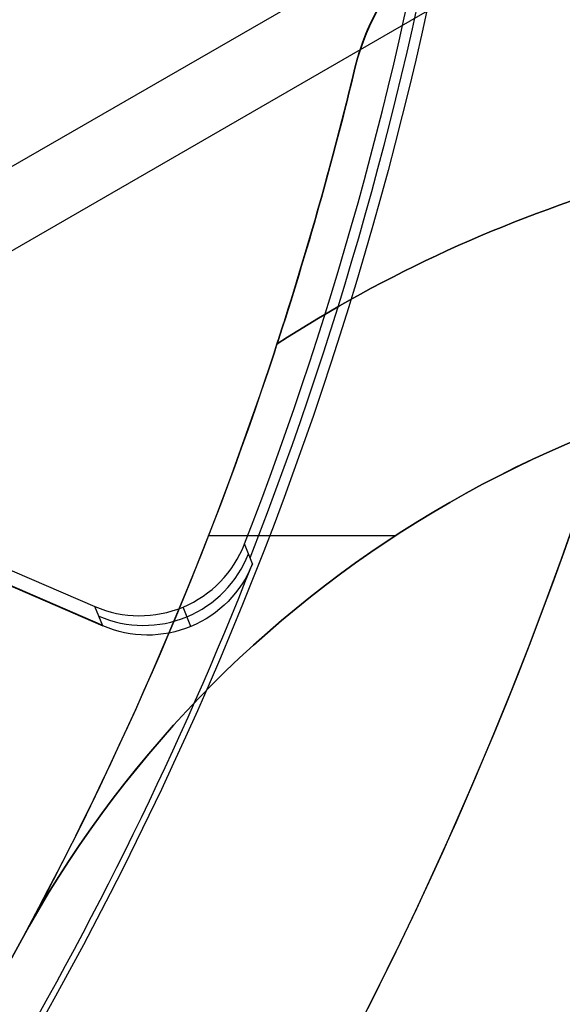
# Model space of a CAD drawing. Extents: x 19499 to 20475, y -6718 to -5871.
# Tile 22 of 60: x 20015.11 to 20019.93, y -6417.21 to -6408.47. Entities that reach past the tile are written whole.
import ezdxf

# ---------------------------------------------------------------- set-up
doc = ezdxf.new("R2010")
doc.units = 0
doc.layers.get('0').update_dxf_attribs({"linetype": 'CONTINUOUS'})
doc.layers.add('BLANCO_METALICO', color=7, linetype='CONTINUOUS')
doc.layers.add('COLOR', color=7, linetype='CONTINUOUS')

msp = doc.modelspace()

# ---------------------------------------------------------------- linework, layer by layer
for p, q in [((20030.79391685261, -6401.428438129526, 105.1250029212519), (19965.06667873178, -6439.376076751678, 105.1250029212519)), ((20027.58177975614, -6402.5343723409, 51.12500292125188), (19967.63051440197, -6437.14725153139, 51.12500292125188))]:
    msp.add_line(p, q)
at = {"extrusion": (0.112475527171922, 0.1948133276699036, 0.974370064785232)}
msp.add_lwpolyline([(-20545.72119684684, -4382.985045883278), (-20546.23174644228, -4382.676077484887), (-20546.74029225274, -4382.36241276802), (-20547.24677385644, -4382.044070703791), (-20547.75113102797, -4381.721071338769), (-20548.25330376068, -4381.393435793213), (-20548.75323228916, -4381.06118625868), (-20549.25085711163, -4380.724345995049), (-20549.74611901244, -4380.382939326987), (-20550.23895908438, -4380.036991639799), (-20550.72931875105, -4379.686529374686), (-20551.21713978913, -4379.331580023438), (-20551.70236435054, -4378.972172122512), (-20552.1849349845, -4378.608335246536), (-20552.66479465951, -4378.240100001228), (-20553.14188678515, -4377.867498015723), (-20553.6161552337, -4377.490561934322), (-20554.08754436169, -4377.109325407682), (-20554.55599903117, -4376.723823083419), (-20555.02146463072, -4376.334090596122), (-20555.48388709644, -4375.940164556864), (-20555.9432129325, -4375.542082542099), (-20556.3993892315, -4375.139883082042), (-20556.85236369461, -4374.73360564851), (-20557.30208465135, -4374.323290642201), (-20557.7485010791, -4373.908979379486), (-20558.19156262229, -4373.490714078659), (-20558.63121961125, -4373.068537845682), (-20559.06742308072, -4372.642494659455), (-20559.50012478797, -4372.212629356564), (-20559.92927723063, -4371.778987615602), (-20560.35483366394, -4371.341615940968), (-20560.77674811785, -4370.900561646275), (-20561.1949754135, -4370.455872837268), (-20561.60947117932, -4370.007598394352), (-20562.02019186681, -4369.555787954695), (-20562.42709476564, -4369.100491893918), (-20562.83013801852, -4368.641761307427), (-20563.22928063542, -4368.179647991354), (-20563.6244825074, -4367.71420442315), (-20564.0157044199, -4367.245483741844), (-20564.40290806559, -4366.773539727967), (-20564.78605605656, -4366.298426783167), (-20565.16511193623, -4365.820199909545), (-20565.54004019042, -4365.338914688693), (-20565.91080625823, -4364.854627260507), (-20566.27737654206, -4364.36739430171), (-20566.63971841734, -4363.877273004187), (-20566.99780024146, -4363.384321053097), (-20567.3515913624, -4362.888596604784), (-20567.70106212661, -4362.390158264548), (-20568.0461838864, -4361.889065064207), (-20568.38692900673, -4361.38537643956), (-20568.72327087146, -4360.879152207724), (-20569.05518388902, -4360.370452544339), (-20569.38264349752, -4359.85933796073), (-20569.70562616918, -4359.345869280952), (-20570.02410941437, -4358.830107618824), (-20570.33807178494, -4358.312114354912), (-20570.64749287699, -4357.791951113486), (-20570.9523533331, -4357.269679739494), (-20571.25263484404, -4356.745362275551), (-20571.54832014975, -4356.219060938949), (-20571.83939303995, -4355.690838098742), (-20572.12583835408, -4355.160756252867), (-20572.40764198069, -4354.628878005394), (-20572.68479085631, -4354.095266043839), (-20572.95727296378, -4353.559983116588), (-20573.22507732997, -4353.023092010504), (-20573.48819402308, -4352.48465552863), (-20573.74661414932, -4351.944736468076), (-20574.00032984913, -4351.403397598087), (-20574.24933429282, -4350.86070163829), (-20574.49362167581, -4350.316711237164), (-20574.73318721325, -4349.771488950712), (-20574.96802713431, -4349.22509722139), (-20575.19813867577, -4348.677598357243), (-20575.42352007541, -4348.129054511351), (-20575.64417056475, -4347.579527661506), (-20575.86009036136, -4347.029079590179), (-20576.07128066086, -4346.477771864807), (-20576.27774362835, -4345.925665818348), (-20576.47948238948, -4345.372822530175), (-20576.67650102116, -4344.819302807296), (-20576.86880454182, -4344.265167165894), (-20577.05639890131, -4343.710475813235), (-20577.23929097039, -4343.155288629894), (-20577.41748852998, -4342.599665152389), (-20577.59100025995, -4342.043664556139), (-20577.7598357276, -4341.487345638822), (-20577.92400537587, -4340.930766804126), (-20578.08352051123, -4340.373986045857), (-20578.23839329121, -4339.817060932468), (-20578.38863671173, -4339.260048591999), (-20578.53426459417, -4338.703005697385), (-20578.67529157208, -4338.145988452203), (-20578.81173307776, -4337.589052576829), (-20578.94360532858, -4337.032253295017), (-20579.07092531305, -4336.475645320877), (-20579.19371077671, -4335.919282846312), (-20579.31198020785, -4335.363219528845), (-20579.42575282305, -4334.807508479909), (-20579.53504855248, -4334.252202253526), (-20579.63988802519, -4333.697352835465), (-20579.7402925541, -4333.143011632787), (-20579.83628412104, -4332.589229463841), (-20579.92788536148, -4332.036056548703), (-20580.01511954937, -4331.483542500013), (-20580.09801058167, -4330.931736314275), (-20580.17658296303, -4330.380686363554), (-20580.25086179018, -4329.830440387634), (-20580.32087273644, -4329.281045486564), (-20580.38664203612, -4328.732548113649), (-20580.44819646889, -4328.184994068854), (-20580.50556334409, -4327.638428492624), (-20580.55877048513, -4327.092895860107), (-20580.60784621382, -4326.548439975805), (-20580.6528193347, -4326.00510396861), (-20580.69371911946, -4325.462930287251), (-20580.73057529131, -4324.921960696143), (-20580.76341800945, -4324.382236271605), (-20580.79227785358, -4323.843797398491), (-20580.81718580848, -4323.306683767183), (-20580.83817324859, -4322.770934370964), (-20580.85527192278, -4322.236587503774), (-20580.8685139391, -4321.703680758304), (-20580.87793174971, -4321.172251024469), (-20580.88355813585, -4320.642334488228), (-20580.88542619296, -4320.113966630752), (-20580.88362697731, -4319.595425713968), (-20580.87820832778, -4319.075392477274), (-20580.86913895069, -4318.553900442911), (-20580.85638784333, -4318.030983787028), (-20580.83992430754, -4317.506677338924), (-20580.81971796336, -4316.981016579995), (-20580.79573876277, -4316.454037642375), (-20580.76795700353, -4315.925777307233), (-20580.73634334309, -4315.396273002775), (-20580.70086881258, -4314.865562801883), (-20580.66150483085, -4314.333685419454), (-20580.61822321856, -4313.800680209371), (-20580.57099621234, -4313.266587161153), (-20580.51979647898, -4312.731446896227), (-20580.46459712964, -4312.195300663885), (-20580.40537173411, -4311.658190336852), (-20580.34209433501, -4311.120158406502), (-20580.2747394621, -4310.58124797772), (-20580.20328214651, -4310.041502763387), (-20580.12769793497, -4309.500967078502), (-20580.04796290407, -4308.959685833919), (-20579.96405367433, -4308.417704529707), (-20579.87594742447, -4307.875069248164), (-20579.78362190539, -4307.331826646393), (-20579.6870554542, -4306.788023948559), (-20579.5862270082, -4306.243708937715), (-20579.48111611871, -4305.698929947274), (-20579.3717029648, -4305.153735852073), (-20579.25796836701, -4304.608176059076), (-20579.1398938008, -4304.062300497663), (-20579.01746141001, -4303.516159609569), (-20578.89065402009, -4302.969804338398), (-20578.75945515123, -4302.4232861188), (-20578.62384903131, -4301.876656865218), (-20578.48382060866, -4301.329968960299), (-20578.33935556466, -4300.783275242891), (-20578.19044032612, -4300.23662899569), (-20578.03706207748, -4299.690083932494), (-20577.87920877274, -4299.143694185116), (-20577.71686914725, -4298.597514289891), (-20577.55003272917, -4298.051599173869), (-20577.37868985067, -4297.506004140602), (-20577.20283165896, -4296.960784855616), (-20577.02245012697, -4296.415997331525), (-20576.83753806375, -4295.871697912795), (-20576.64808912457, -4295.327943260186), (-20576.45409782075, -4294.784790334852), (-20576.25555952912, -4294.242296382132), (-20576.05247050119, -4293.700518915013), (-20575.84482787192, -4293.159515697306), (-20575.63262966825, -4292.619344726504), (-20575.41587481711, -4292.080064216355), (-20575.19456315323, -4291.54173257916), (-20574.96869542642, -4291.004408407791), (-20574.73827330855, -4290.468150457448), (-20574.50329940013, -4289.933017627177), (-20574.26377723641, -4289.399068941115), (-20574.01971129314, -4288.866363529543), (-20573.77110699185, -4288.334960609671), (-20573.51797070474, -4287.804919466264), (-20573.26030975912, -4287.276299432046), (-20572.99813244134, -4286.749159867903), (-20572.73144800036, -4286.22356014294), (-20572.46026665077, -4285.699559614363), (-20572.18459957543, -4285.177217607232), (-20571.90445892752, -4284.656593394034), (-20571.61985783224, -4284.137746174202), (-20571.33081038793, -4283.62073505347), (-20571.0373316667, -4283.105619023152), (-20570.73943771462, -4282.592456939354), (-20570.43714555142, -4282.081307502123), (-20570.13047316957, -4281.572229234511), (-20569.819439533, -4281.065280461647), (-20569.50406457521, -4280.560519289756), (-20569.18436919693, -4280.058003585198), (-20568.86037526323, -4279.55779095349), (-20568.53210560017, -4279.059938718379), (-20568.19958399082, -4278.564503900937), (-20567.86283517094, -4278.071543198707), (-20567.52188482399, -4277.581112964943), (-20567.1767595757, -4277.093269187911), (-20566.82748698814, -4276.608067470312), (-20566.47409555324, -4276.125563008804), (-20566.11661468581, -4275.645810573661), (-20565.75507471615, -4275.168864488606), (-20565.38950688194, -4274.694778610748), (-20565.0199433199, -4274.223606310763), (-20564.64641705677, -4273.755400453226), (-20564.26896199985, -4273.290213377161), (-20563.88761292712, -4272.828096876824), (-20563.50240547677, -4272.369102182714), (-20563.11337613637, -4271.913279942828), (-20562.72056223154, -4271.460680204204), (-20562.3240019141, -4271.011352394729), (-20561.92373414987, -4270.565345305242), (-20561.51979870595, -4270.122707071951), (-20561.11223613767, -4269.683485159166), (-20560.70108777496, -4269.247726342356), (-20560.28639570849, -4268.815476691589), (-20559.86820277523, -4268.386781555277), (-20559.44655254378, -4267.96168554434), (-20559.0214892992, -4267.540232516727), (-20558.5930580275, -4267.122465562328), (-20558.16130439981, -4266.708426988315), (-20557.72627475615, -4266.298158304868), (-20557.28801608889, -4265.891700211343), (-20556.8465760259, -4265.489092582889), (-20556.40200281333, -4265.090374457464), (-20555.95434529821, -4264.695584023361), (-20555.50365291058, -4264.304758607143), (-20555.04997564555, -4263.917934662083), (-20554.59336404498, -4263.535147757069), (-20554.13386917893, -4263.156432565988), (-20553.67154262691, -4262.781822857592), (-20553.20643645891, -4262.411351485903), (-20552.7386032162, -4262.045050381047), (-20552.26809589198, -4261.682950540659), (-20551.79496791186, -4261.325082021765), (-20551.31927311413, -4260.971473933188), (-20550.84106572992, -4260.622154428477), (-20550.36040036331, -4260.277150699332), (-20549.87733197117, -4259.936488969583), (-20549.39191584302, -4259.600194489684), (-20548.90420758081, -4259.268291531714), (-20548.41426307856, -4258.940803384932), (-20547.92213850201, -4258.617752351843), (-20547.42789026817, -4258.299159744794), (-20546.93157502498, -4257.9850458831)], dxfattribs=at)
at = {"extrusion": (0.112475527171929, 0.1948133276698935, 0.9743700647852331)}
msp.add_lwpolyline([(-20544.81033906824, -4257.985045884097), (-20545.33140868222, -4258.289837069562), (-20545.85052834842, -4258.599487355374), (-20546.36763479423, -4258.913978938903), (-20546.88266491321, -4259.233292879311), (-20547.39555578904, -4259.557409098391), (-20547.90624471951, -4259.886306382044), (-20548.41466924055, -4260.219962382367), (-20548.9207671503, -4260.558353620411), (-20549.42447653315, -4260.901455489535), (-20549.92573578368, -4261.249242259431), (-20550.42448363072, -4261.60168708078), (-20550.92065916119, -4261.958761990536), (-20551.41420184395, -4262.320437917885), (-20551.90505155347, -4262.686684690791), (-20552.39314859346, -4263.057471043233), (-20552.87843372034, -4263.432764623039), (-20553.3608481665, -4263.812532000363), (-20553.84033366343, -4264.196738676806), (-20554.31683246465, -4264.585349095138), (-20554.79028736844, -4264.978326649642), (-20555.26064174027, -4265.375633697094), (-20555.72783953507, -4265.777231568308), (-20556.19182531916, -4266.183080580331), (-20556.65254429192, -4266.593140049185), (-20557.10994230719, -4267.007368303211), (-20557.56396589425, -4267.425722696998), (-20558.01456227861, -4267.848159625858), (-20558.46167940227, -4268.274634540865), (-20558.90526594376, -4268.705101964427), (-20559.34527133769, -4269.139515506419), (-20559.78164579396, -4269.577827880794), (-20560.21434031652, -4270.019990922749), (-20560.64330672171, -4270.465955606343), (-20561.06849765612, -4270.915672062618), (-20561.48986661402, -4271.369089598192), (-20561.90736795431, -4271.82615671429), (-20562.32095691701, -4272.286821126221), (-20562.73058963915, -4272.751029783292), (-20563.13622317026, -4273.218728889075), (-20563.53781548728, -4273.689863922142), (-20563.93532550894, -4274.164379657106), (-20564.3287131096, -4274.642220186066), (-20564.71793913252, -4275.123328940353), (-20565.10296540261, -4275.607648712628), (-20565.48375473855, -4276.095121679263), (-20565.86027096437, -4276.58568942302), (-20566.23247892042, -4277.079292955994), (-20566.60034447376, -4277.575872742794), (-20566.96383452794, -4278.075368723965), (-20567.32291703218, -4278.577720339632), (-20567.67756098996, -4279.082866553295), (-20568.02773646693, -4279.590745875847), (-20568.37341459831, -4280.101296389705), (-20568.71456759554, -4280.61445577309), (-20569.05116875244, -4281.13016132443), (-20569.38319245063, -4281.648349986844), (-20569.71061416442, -4282.168958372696), (-20570.033410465, -4282.691922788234), (-20570.35155902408, -4283.217179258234), (-20570.66503861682, -4283.744663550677), (-20570.97382912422, -4284.27431120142), (-20571.27791153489, -4284.806057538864), (-20571.57726794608, -4285.339837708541), (-20571.8718815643, -4285.875586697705), (-20572.16173670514, -4286.413239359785), (-20572.44681879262, -4286.952730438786), (-20572.72711435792, -4287.493994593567), (-20573.00261103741, -4288.036966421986), (-20573.27329757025, -4288.581580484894), (-20573.53916379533, -4289.127771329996), (-20573.80020064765, -4289.675473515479), (-20574.0564001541, -4290.224621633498), (-20574.3077554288, -4290.775150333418), (-20574.55426066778, -4291.326994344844), (-20574.79591114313, -4291.880088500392), (-20575.03270319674, -4292.434367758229), (-20575.26463423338, -4292.989767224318), (-20575.49170271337, -4293.546222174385), (-20575.71390814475, -4294.103668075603), (-20575.93125107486, -4294.662040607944), (-20576.14373308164, -4295.22127568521), (-20576.35135676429, -4295.781309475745), (-20576.55412573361, -4296.342078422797), (-20576.75204460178, -4296.903519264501), (-20576.94511897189, -4297.465569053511), (-20577.1333554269, -4298.02816517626), (-20577.31676151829, -4298.59124537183), (-20577.49534575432, -4299.15474775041), (-20577.66911758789, -4299.718610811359), (-20577.83808740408, -4300.282773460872), (-20578.00226650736, -4300.847175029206), (-20578.16166710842, -4301.411755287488), (-20578.31630231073, -4301.976454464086), (-20578.4661860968, -4302.541213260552), (-20578.61133331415, -4303.105972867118), (-20578.75175966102, -4303.670674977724), (-20578.88748167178, -4304.235261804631), (-20579.01851670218, -4304.799676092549), (-20579.1448829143, -4305.363861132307), (-20579.26659926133, -4305.927760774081), (-20579.38368547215, -4306.491319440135), (-20579.49616203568, -4307.054482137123), (-20579.60405018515, -4307.617194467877), (-20579.70737188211, -4308.179402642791), (-20579.80614980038, -4308.741053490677), (-20579.90040730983, -4309.302094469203), (-20579.99016846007, -4309.862473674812), (-20580.07545796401, -4310.422139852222), (-20580.15630118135, -4310.981042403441), (-20580.232724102, -4311.539131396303), (-20580.30475332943, -4312.09635757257), (-20580.37241606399, -4312.652672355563), (-20580.43574008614, -4313.20802785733), (-20580.49475373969, -4313.762376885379), (-20580.54948591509, -4314.315672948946), (-20580.59996603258, -4314.867870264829), (-20580.64622402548, -4315.418923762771), (-20580.68829032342, -4315.968789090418), (-20580.72619583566, -4316.517422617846), (-20580.75997193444, -4317.064781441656), (-20580.78965043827, -4317.610823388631), (-20580.81526359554, -4318.15550701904), (-20580.83684406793, -4318.698791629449), (-20580.85442491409, -4319.240637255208), (-20580.8680395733, -4319.781004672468), (-20580.87772184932, -4320.319855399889), (-20580.88350589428, -4320.857151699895), (-20580.88542619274, -4321.392856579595), (-20580.88367452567, -4321.904499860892), (-20580.87839934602, -4322.417596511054), (-20580.86957058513, -4322.932114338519), (-20580.85715844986, -4323.448020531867), (-20580.84113343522, -4323.965281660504), (-20580.82146633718, -4324.483863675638), (-20580.79812826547, -4325.003731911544), (-20580.77109065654, -4325.524851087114), (-20580.74032528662, -4326.047185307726), (-20580.70580428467, -4326.570698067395), (-20580.66750014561, -4327.095352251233), (-20580.6253857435, -4327.621110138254), (-20580.57943434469, -4328.147933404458), (-20580.5296196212, -4328.675783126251), (-20580.47591566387, -4329.204619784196), (-20580.41829699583, -4329.734403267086), (-20580.3567385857, -4330.265092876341), (-20580.29121586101, -4330.796647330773), (-20580.22170472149, -4331.32902477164), (-20580.14818155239, -4331.862182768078), (-20580.07062323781, -4332.396078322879), (-20579.98900717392, -4332.930667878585), (-20579.90331128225, -4333.465907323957), (-20579.81351402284, -4334.00175200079), (-20579.71959440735, -4334.538156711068), (-20579.62153201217, -4335.075075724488), (-20579.51930699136, -4335.612462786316), (-20579.41290008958, -4336.150271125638), (-20579.30229265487, -4336.688453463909), (-20579.18746665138, -4337.226962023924), (-20579.0684046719, -4337.765748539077), (-20578.94508995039, -4338.30476426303), (-20578.81750637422, -4338.843959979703), (-20578.68563849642, -4339.383286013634), (-20578.54947154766, -4339.922692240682), (-20578.4089914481, -4340.462128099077), (-20578.26418481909, -4341.001542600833), (-20578.11503899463, -4341.540884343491), (-20577.96154203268, -4342.080101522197), (-20577.80368272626, -4342.619141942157), (-20577.64145061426, -4343.157953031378), (-20577.47483599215, -4343.696481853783), (-20577.30382992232, -4344.234675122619), (-20577.12842424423, -4344.772479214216), (-20576.94861158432, -4345.309840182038), (-20576.76438536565, -4345.84670377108), (-20576.5757398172, -4346.383015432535), (-20576.38266998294, -4346.918720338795), (-20576.18517173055, -4347.453763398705), (-20575.98324175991, -4347.988089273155), (-20575.77687761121, -4348.521642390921), (-20575.56607767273, -4349.05436696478), (-20575.35084118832, -4349.586207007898), (-20575.1311682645, -4350.117106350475), (-20574.90705987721, -4350.647008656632), (-20574.67851787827, -4351.175857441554), (-20574.44554500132, -4351.703596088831), (-20574.20814486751, -4352.230167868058), (-20573.96632199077, -4352.755515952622), (-20573.72008178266, -4353.279583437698), (-20573.46943055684, -4353.802313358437), (-20573.21437553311, -4354.323648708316), (-20572.95492484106, -4354.843532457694), (-20572.69108752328, -4355.361907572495), (-20572.42287353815, -4355.878717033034), (-20572.1502937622, -4356.393903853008), (-20571.873359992, -4356.907411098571), (-20571.59208494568, -4357.419181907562), (-20571.30648226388, -4357.929159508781), (-20571.01656651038, -4358.437287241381), (-20570.72235317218, -4358.943508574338), (-20570.42385865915, -4359.44776712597), (-20570.12110030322, -4359.95000668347), (-20569.81409635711, -4360.450171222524), (-20569.50286599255, -4360.948204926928), (-20569.18742929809, -4361.444052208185), (-20568.86780727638, -4361.937657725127), (-20568.54402184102, -4362.428966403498), (-20568.21609581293, -4362.917923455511), (-20567.88405291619, -4363.40447439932), (-20567.54791777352, -4363.888565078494), (-20567.20771590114, -4364.37014168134), (-20566.86347370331, -4364.849150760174), (-20566.51521846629, -4365.325539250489), (-20566.16297835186, -4365.799254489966), (-20565.80678239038, -4366.270244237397), (-20565.44666047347, -4366.738456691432), (-20565.08264334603, -4367.203840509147), (-20564.71476259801, -4367.66634482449), (-20564.34305065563, -4368.12591926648), (-20563.96754077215, -4368.582513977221), (-20563.58826701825, -4369.036079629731), (-20563.20526427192, -4369.486567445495), (-20562.81856820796, -4369.933929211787), (-20562.42821528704, -4370.378117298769), (-20562.03424274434, -4370.819084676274), (-20561.6366885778, -4371.256784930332), (-20561.23559153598, -4371.691172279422), (-20560.83099110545, -4372.122201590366), (-20560.42292749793, -4372.549828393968), (-20560.0114416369, -4372.974008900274), (-20559.59657514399, -4373.394700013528), (-20559.17837032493, -4373.811859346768), (-20558.75687015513, -4374.225445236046), (-20558.33211826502, -4374.635416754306), (-20557.90415892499, -4375.041733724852), (-20557.47303703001, -4375.444356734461), (-20557.03879808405, -4375.84324714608), (-20556.60148818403, -4376.238367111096), (-20556.16115400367, -4376.629679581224), (-20555.71784277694, -4377.017148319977), (-20555.27160228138, -4377.400737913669), (-20554.82248082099, -4377.780413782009), (-20554.37052720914, -4378.156142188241), (-20553.91579075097, -4378.527890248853), (-20553.45832122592, -4378.895625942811), (-20552.99816886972, -4379.259318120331), (-20552.53538435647, -4379.618936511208), (-20552.0700187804, -4379.974451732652), (-20551.60212363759, -4380.32583529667), (-20551.13175080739, -4380.673059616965), (-20550.65895253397, -4381.016098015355), (-20550.18378140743, -4381.354924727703), (-20549.70629034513, -4381.68951490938), (-20549.22653257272, -4382.019844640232), (-20548.74456160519, -4382.345890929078), (-20548.26043122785, -4382.66763171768), (-20547.77419547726, -4382.985045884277)], dxfattribs=at)
at = {"extrusion": (0.1124755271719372, 0.1948133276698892, 0.9743700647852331)}
msp.add_lwpolyline([(-20551.17138497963, -4257.985045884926), (-20551.64679980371, -4258.320163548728), (-20552.11996327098, -4258.659354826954), (-20552.59082622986, -4259.002596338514), (-20553.0593398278, -4259.349863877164), (-20553.52545552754, -4259.701132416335), (-20553.98912512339, -4260.05637611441), (-20554.45030075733, -4260.415568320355), (-20554.90893493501, -4260.778681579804), (-20555.36498054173, -4261.145687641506), (-20555.81839085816, -4261.516557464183), (-20556.26911957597, -4261.891261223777), (-20556.71712081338, -4262.26976832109), (-20557.16234913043, -4262.652047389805), (-20557.60475954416, -4263.038066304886), (-20558.04430754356, -4263.427792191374), (-20558.48094910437, -4263.821191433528), (-20558.91464070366, -4264.218229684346), (-20559.34533933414, -4264.618871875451), (-20559.77300251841, -4265.023082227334), (-20560.19758832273, -4265.43082425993), (-20560.61905537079, -4265.842060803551), (-20561.03736285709, -4266.256754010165), (-20561.45247056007, -4266.674865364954), (-20561.86433885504, -4267.096355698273), (-20562.27292872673, -4267.521185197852), (-20562.67820178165, -4267.949313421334), (-20563.08012026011, -4268.38069930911), (-20563.4786470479, -4268.81530119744), (-20563.87374568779, -4269.253076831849), (-20564.26538039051, -4269.693983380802), (-20564.65351604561, -4270.137977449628), (-20565.03811823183, -4270.585015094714), (-20565.41915322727, -4271.035051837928), (-20565.79658801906, -4271.488042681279), (-20566.17039031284, -4271.943942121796), (-20566.54052854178, -4272.402704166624), (-20566.90697187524, -4272.864282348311), (-20567.26969022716, -4273.328629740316), (-20567.62865426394, -4273.795698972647), (-20567.98383541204, -4274.265442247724), (-20568.33520586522, -4274.737811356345), (-20568.68273859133, -4275.212757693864), (-20569.02640733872, -4275.690232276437), (-20569.36618664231, -4276.170185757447), (-20569.70205182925, -4276.652568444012), (-20570.03397902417, -4277.137330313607), (-20570.36194515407, -4277.624421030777), (-20570.68592795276, -4278.113789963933), (-20571.00590596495, -4278.605386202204), (-20571.32185854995, -4279.099158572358), (-20571.63376588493, -4279.595055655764), (-20571.94160896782, -4280.093025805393), (-20572.24536961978, -4280.593017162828), (-20572.5450304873, -4281.094977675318), (-20572.8405750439, -4281.598855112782), (-20573.13198759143, -4282.104597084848), (-20573.41925326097, -4282.612151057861), (-20573.70235801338, -4283.121464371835), (-20573.98128863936, -4283.632484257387), (-20574.25603275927, -4284.145157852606), (-20574.52657882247, -4284.65943221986), (-20574.79291610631, -4285.175254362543), (-20575.05503471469, -4285.692571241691), (-20575.31292557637, -4286.211329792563), (-20575.56658044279, -4286.731476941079), (-20575.81599188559, -4287.252959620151), (-20576.06115329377, -4287.775724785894), (-20576.30205887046, -4288.299719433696), (-20576.5387036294, -4288.824890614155), (-20576.771083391, -4289.351185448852), (-20576.99919477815, -4289.878551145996), (-20577.22303521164, -4290.406935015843), (-20577.44260290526, -4290.936284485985), (-20577.6578968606, -4291.466547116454), (-20577.86891686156, -4291.997670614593), (-20578.07566346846, -4292.529602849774), (-20578.27813801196, -4293.062291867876), (-20578.47634258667, -4293.595685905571), (-20578.6702800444, -4294.129733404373), (-20578.85995398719, -4294.664383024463), (-20579.0453687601, -4295.19958365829), (-20579.22652944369, -4295.735284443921), (-20579.40344184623, -4296.271434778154), (-20579.57611249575, -4296.807984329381), (-20579.74454863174, -4297.344883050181), (-20579.9087581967, -4297.882081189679), (-20580.06874982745, -4298.419529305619), (-20580.22453284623, -4298.957178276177), (-20580.37611725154, -4299.49497931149), (-20580.52351370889, -4300.032883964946), (-20580.66673354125, -4300.570844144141), (-20580.80578871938, -4301.108812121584), (-20580.94069185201, -4301.646740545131), (-20581.07145617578, -4302.184582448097), (-20581.19809554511, -4302.722291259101), (-20581.32062442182, -4303.259820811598), (-20581.43905786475, -4303.797125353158), (-20581.55341151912, -4304.334159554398), (-20581.66370160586, -4304.870878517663), (-20581.76994491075, -4305.40723778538), (-20581.87215877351, -4305.943193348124), (-20581.97036107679, -4306.47870165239), (-20582.06457023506, -4307.013719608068), (-20582.15480518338, -4307.548204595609), (-20582.24108536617, -4308.082114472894), (-20582.32343072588, -4308.615407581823), (-20582.40186169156, -4309.148042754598), (-20582.4763991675, -4309.679979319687), (-20582.54706452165, -4310.211177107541), (-20582.61387957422, -4310.741596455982), (-20582.67686658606, -4311.271198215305), (-20582.7360482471, -4311.799943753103), (-20582.79144766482, -4312.327794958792), (-20582.84308835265, -4312.854714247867), (-20582.89099421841, -4313.380664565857), (-20582.93518955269, -4313.905609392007), (-20582.97569901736, -4314.429512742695), (-20583.01254763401, -4314.952339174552), (-20583.04576077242, -4315.474053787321), (-20583.07536413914, -4315.994622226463), (-20583.10138376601, -4316.514010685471), (-20583.12384599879, -4317.03218590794), (-20583.14277748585, -4317.549115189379), (-20583.15820516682, -4318.064766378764), (-20583.17015626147, -4318.579107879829), (-20583.17865825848, -4319.092108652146), (-20583.18373890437, -4319.603738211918), (-20583.18542619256, -4320.113966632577), (-20583.18367871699, -4320.633215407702), (-20583.17841649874, -4321.153914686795), (-20583.1696100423, -4321.67603291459), (-20583.15723011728, -4322.199537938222), (-20583.14124777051, -4322.724397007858), (-20583.12163433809, -4323.250576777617), (-20583.09836145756, -4323.778043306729), (-20583.07140108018, -4324.306762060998), (-20583.04072548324, -4324.836697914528), (-20583.00630728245, -4325.367815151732), (-20582.96811944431, -4325.900077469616), (-20582.9261352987, -4326.433447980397), (-20582.88032855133, -4326.967889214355), (-20582.83067329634, -4327.503363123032), (-20582.77714402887, -4328.039831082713), (-20582.71971565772, -4328.577253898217), (-20582.65836351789, -4329.115591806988), (-20582.59306338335, -4329.654804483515), (-20582.52379147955, -4330.194851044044), (-20582.4505244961, -4330.735690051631), (-20582.37323959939, -4331.277279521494), (-20582.29191444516, -4331.819576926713), (-20582.20652719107, -4332.362539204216), (-20582.11705650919, -4332.906122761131), (-20582.02348159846, -4333.450283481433), (-20581.92578219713, -4333.99497673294), (-20581.82393859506, -4334.540157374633), (-20581.71793164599, -4335.085779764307), (-20581.60774277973, -4335.631797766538), (-20581.49335401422, -4336.178164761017), (-20581.37474796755, -4336.724833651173), (-20581.25190786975, -4337.271756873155), (-20581.12481757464, -4337.818886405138), (-20580.99346157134, -4338.366173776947), (-20580.8578249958, -4338.913570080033), (-20580.71789364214, -4339.46102597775), (-20580.57365397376, -4340.008491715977), (-20580.42509313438, -4340.555917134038), (-20580.27219895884, -4341.103251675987), (-20580.11495998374, -4341.650444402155), (-20579.95336545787, -4342.197444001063), (-20579.78740535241, -4342.744198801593), (-20579.61707037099, -4343.290656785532), (-20579.44235195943, -4343.836765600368), (-20579.26324231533, -4344.382472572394), (-20579.07973439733, -4344.927724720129), (-20578.8918219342, -4345.472468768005), (-20578.69949943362, -4346.016651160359), (-20578.50276219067, -4346.560218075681), (-20578.30160629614, -4347.103115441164), (-20578.09602864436, -4347.645288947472), (-20577.88602694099, -4348.186684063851), (-20577.67159971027, -4348.727246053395), (-20577.45274630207, -4349.266919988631), (-20577.22946689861, -4349.805650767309), (-20577.00176252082, -4350.343383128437), (-20576.76963503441, -4350.88006166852), (-20576.53308715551, -4351.415630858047), (-20576.29212245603, -4351.950035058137), (-20576.04674536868, -4352.48321853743), (-20575.79696119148, -4353.015125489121), (-20575.54277609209, -4353.545700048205), (-20575.2841971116, -4354.074886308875), (-20575.02123216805, -4354.602628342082), (-20574.75389005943, -4355.128870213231), (-20574.48218046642, -4355.65355600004), (-20574.20611395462, -4356.176629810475), (-20573.92570197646, -4356.69803580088), (-20573.64095687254, -4357.217718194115), (-20573.35189187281, -4357.735621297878), (-20573.05852109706, -4358.25168952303), (-20572.76085955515, -4358.765867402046), (-20572.45892314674, -4359.27809960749), (-20572.15272866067, -4359.788330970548), (-20571.84229377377, -4360.296506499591), (-20571.52763704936, -4360.802571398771), (-20571.20877793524, -4361.306471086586), (-20570.88573676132, -4361.808151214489), (-20570.55853473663, -4362.307557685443), (-20570.22719394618, -4362.804636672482), (-20569.89173734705, -4363.299334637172), (-20569.5521887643, -4363.791598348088), (-20569.20857288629, -4364.281374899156), (-20568.86091525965, -4364.768611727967), (-20568.50924228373, -4365.253256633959), (-20568.15358120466, -4365.735257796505), (-20567.79396010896, -4366.214563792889), (-20567.43040791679, -4366.691123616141), (-20567.06295437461, -4367.164886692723), (-20566.69163004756, -4367.635802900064), (-20566.3164663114, -4368.103822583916), (-20565.93749534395, -4368.568896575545), (-20565.55475011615, -4369.030976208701), (-20565.16826438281, -4369.490013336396), (-20564.77807267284, -4369.945960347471), (-20564.38421027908, -4370.398770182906), (-20563.98671324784, -4370.848396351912), (-20563.58561836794, -4371.294792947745), (-20563.18096315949, -4371.737914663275), (-20562.77278586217, -4372.177716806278), (-20562.36112542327, -4372.614155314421), (-20561.94602148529, -4373.047186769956), (-20561.52751437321, -4373.476768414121), (-20561.1056450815, -4373.902858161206), (-20560.68045526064, -4374.325414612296), (-20560.25198720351, -4374.744397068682), (-20559.82028383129, -4375.159765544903), (-20559.3853886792, -4375.571480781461), (-20558.9473458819, -4375.979504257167), (-20558.50620015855, -4376.383798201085), (-20558.06199679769, -4376.784325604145), (-20557.61478164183, -4377.181050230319), (-20557.16460107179, -4377.573936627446), (-20556.71150199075, -4377.962950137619), (-20556.25553180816, -4378.348056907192), (-20555.7967384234, -4378.729223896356), (-20555.33517020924, -4379.106418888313), (-20554.8708759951, -4379.479610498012), (-20554.40390505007, -4379.848768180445), (-20553.93430706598, -4380.213862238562), (-20553.46213214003, -4380.574863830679), (-20552.98743075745, -4380.931744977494), (-20552.51025377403, -4381.284478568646), (-20552.03065239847, -4381.633038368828), (-20551.54867817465, -4381.977399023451), (-20551.06438296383, -4382.317536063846), (-20550.57781892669, -4382.653425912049), (-20550.08903850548, -4382.985045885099)], dxfattribs=at)
at = {"extrusion": (0.1124755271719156, 0.1948133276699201, 0.9743700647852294)}
msp.add_lwpolyline([(-20551.92900245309, -4382.985045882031), (-20552.39493319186, -4382.647722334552), (-20552.85859259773, -4382.306462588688), (-20553.31993379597, -4381.961290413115), (-20553.77891022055, -4381.612230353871), (-20554.2354756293, -4381.259307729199), (-20554.68958411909, -4380.902548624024), (-20555.14119014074, -4380.541979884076), (-20555.59024851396, -4380.177629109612), (-20556.03671444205, -4379.809524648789), (-20556.48054352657, -4379.437695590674), (-20556.92169178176, -4379.062171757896), (-20557.36011564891, -4378.682983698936), (-20557.79577201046, -4378.300162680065), (-20558.22861820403, -4377.913740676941), (-20558.6586120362, -4377.523750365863), (-20559.08571179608, -4377.130225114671), (-20559.50987626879, -4376.733198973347), (-20559.93106474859, -4376.332706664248), (-20560.34923705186, -4375.928783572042), (-20560.76435352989, -4375.52146573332), (-20561.17637508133, -4375.110789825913), (-20561.5852631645, -4374.696793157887), (-20561.99097980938, -4374.279513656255), (-20562.39348762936, -4373.858989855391), (-20562.79274983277, -4373.435260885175), (-20563.188730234, -4373.008366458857), (-20563.58139326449, -4372.578346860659), (-20563.97070398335, -4372.145242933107), (-20564.35662808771, -4371.709096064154), (-20564.7391319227, -4371.269948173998), (-20565.11818249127, -4370.827841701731), (-20565.49374746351, -4370.382819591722), (-20565.86579518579, -4369.934925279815), (-20566.23429468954, -4369.484202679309), (-20566.59921569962, -4369.030696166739), (-20566.9605286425, -4368.574450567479), (-20567.31820465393, -4368.115511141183), (-20567.67221558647, -4367.653923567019), (-20568.02253401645, -4367.189733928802), (-20568.36913325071, -4366.722988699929), (-20568.71198733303, -4366.253734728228), (-20569.05107105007, -4365.782019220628), (-20569.386359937, -4365.307889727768), (-20569.71783028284, -4364.831394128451), (-20570.04545913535, -4364.352580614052), (-20570.36922430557, -4363.871497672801), (-20570.68910437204, -4363.388194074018), (-20571.00507868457, -4362.902718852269), (-20571.31712736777, -4362.415121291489), (-20571.62523132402, -4361.925450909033), (-20571.92937223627, -4361.433757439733), (-20572.22953257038, -4360.94009081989), (-20572.52569557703, -4360.444501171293), (-20572.81784529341, -4359.947038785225), (-20573.1059665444, -4359.447754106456), (-20573.39004494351, -4358.946697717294), (-20573.67006689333, -4358.443920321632), (-20573.94601958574, -4357.93947272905), (-20574.21789100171, -4357.433405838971), (-20574.48566991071, -4356.925770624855), (-20574.74934586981, -4356.416618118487), (-20575.00890922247, -4355.905999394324), (-20575.26435109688, -4355.39396555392), (-20575.51566340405, -4354.880567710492), (-20575.76283883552, -4354.365856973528), (-20576.00587086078, -4353.849884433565), (-20576.24475372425, -4353.332701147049), (-20576.4794824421, -4352.81435812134), (-20576.71005279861, -4352.294906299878), (-20576.93646134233, -4351.774396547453), (-20577.15870538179, -4351.25287963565), (-20577.37678298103, -4350.730406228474), (-20577.59069295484, -4350.207026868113), (-20577.8004348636, -4349.682791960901), (-20578.00600900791, -4349.157751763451), (-20578.20741642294, -4348.631956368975), (-20578.4046588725, -4348.105455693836), (-20578.59773884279, -4347.578299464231), (-20578.78665953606, -4347.050537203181), (-20578.97142486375, -4346.522218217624), (-20579.15203943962, -4345.993391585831), (-20579.32850857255, -4345.464106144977), (-20579.50083825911, -4344.934410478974), (-20579.66903517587, -4344.404352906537), (-20579.8331066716, -4343.873981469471), (-20579.99306075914, -4343.343343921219), (-20580.14890610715, -4342.812487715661), (-20580.30065203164, -4342.281459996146), (-20580.44830848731, -4341.750307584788), (-20580.59188605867, -4341.219076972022), (-20580.73139595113, -4340.687814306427), (-20580.86684998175, -4340.156565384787), (-20580.99826056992, -4339.625375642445), (-20581.12564072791, -4339.094290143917), (-20581.24900405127, -4338.563353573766), (-20581.36836470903, -4338.032610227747), (-20581.48373743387, -4337.502104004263), (-20581.59513751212, -4336.971878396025), (-20581.70258077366, -4336.441976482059), (-20581.8060835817, -4335.912440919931), (-20581.90566282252, -4335.383313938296), (-20582.00133589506, -4334.854637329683), (-20582.09312070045, -4334.326452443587), (-20582.18103563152, -4333.798800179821), (-20582.26509956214, -4333.271720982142), (-20582.34533183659, -4332.745254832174), (-20582.42175225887, -4332.219441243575), (-20582.49438108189, -4331.694319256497), (-20582.56323899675, -4331.169927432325), (-20582.62834712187, -4330.646303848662), (-20582.68972699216, -4330.123486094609), (-20582.74740054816, -4329.601511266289), (-20582.80139012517, -4329.080415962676), (-20582.85171844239, -4328.560236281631), (-20582.89840859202, -4328.041007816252), (-20582.94148402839, -4327.522765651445), (-20582.98096855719, -4327.005544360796), (-20583.01688632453, -4326.489378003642), (-20583.04926180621, -4325.974300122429), (-20583.07811979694, -4325.460343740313), (-20583.10348539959, -4324.947541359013), (-20583.1253840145, -4324.435924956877), (-20583.14384132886, -4323.925525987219), (-20583.1588833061, -4323.416375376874), (-20583.17053617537, -4322.908503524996), (-20583.17882642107, -4322.401940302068), (-20583.18378077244, -4321.896715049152), (-20583.18542619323, -4321.39285657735), (-20583.18363339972, -4320.86691804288), (-20583.17823445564, -4320.339491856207), (-20583.16919871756, -4319.810610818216), (-20583.15649582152, -4319.280308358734), (-20583.1400956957, -4318.748618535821), (-20583.11996857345, -4318.215576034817), (-20583.0960850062, -4317.681216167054), (-20583.06841587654, -4317.145574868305), (-20583.03693241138, -4316.608688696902), (-20583.0016061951, -4316.070594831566), (-20582.96240918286, -4315.531331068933), (-20582.91931371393, -4314.990935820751), (-20582.87229252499, -4314.449448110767), (-20582.82131876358, -4313.90690757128), (-20582.76636600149, -4313.363354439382), (-20582.70740824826, -4312.818829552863), (-20582.6444199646, -4312.273374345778), (-20582.57737607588, -4311.727030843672), (-20582.5062519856, -4311.179841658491), (-20582.43102358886, -4310.631849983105), (-20582.35166728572, -4310.083099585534), (-20582.26815999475, -4309.533634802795), (-20582.18047916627, -4308.983500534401), (-20582.08860279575, -4308.432742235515), (-20581.99250943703, -4307.881405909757), (-20581.89217821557, -4307.329538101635), (-20581.78758884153, -4306.777185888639), (-20581.67872162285, -4306.224396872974), (-20581.56555747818, -4305.671219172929), (-20581.4480779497, -4305.117701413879), (-20581.32626521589, -4304.563892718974), (-20581.20010210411, -4304.009842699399), (-20581.06957210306, -4303.45560144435), (-20580.93465937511, -4302.901219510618), (-20580.79534876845, -4302.346747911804), (-20580.65162582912, -4301.792238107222), (-20580.50347681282, -4301.237741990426), (-20580.35088869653, -4300.683311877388), (-20580.19384918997, -4300.129000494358), (-20580.0323467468, -4299.574860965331), (-20579.86637057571, -4299.020946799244), (-20579.69591065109, -4298.467311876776), (-20579.52095772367, -4297.914010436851), (-20579.34150333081, -4297.361097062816), (-20579.15753980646, -4296.808626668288), (-20578.96906029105, -4296.256654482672), (-20578.77605874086, -4295.70523603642), (-20578.57852993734, -4295.154427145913), (-20578.37646949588, -4294.604283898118), (-20578.16987387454, -4294.05486263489), (-20577.95874038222, -4293.506219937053), (-20577.74306718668, -4292.958412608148), (-20577.52285332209, -4292.411497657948), (-20577.29809869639, -4291.865532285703), (-20577.06880409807, -4291.320573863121), (-20576.83497120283, -4290.776679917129), (-20576.59660257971, -4290.233908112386), (-20576.35370169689, -4289.692316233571), (-20576.10627292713, -4289.151962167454), (-20575.85432155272, -4288.612903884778), (-20575.59785377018, -4288.075199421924), (-20575.33687669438, -4287.5389068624), (-20575.07139836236, -4287.004084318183), (-20574.80142773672, -4286.470789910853), (-20574.5269747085, -4285.939081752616), (-20574.24805009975, -4285.409017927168), (-20573.96466566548, -4284.880656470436), (-20573.6768340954, -4284.354055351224), (-20573.384569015, -4283.82927245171), (-20573.08788498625, -4283.306365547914), (-20572.78679750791, -4282.785392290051), (-20572.48132301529, -4282.266410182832), (-20572.17147887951, -4281.749476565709), (-20571.85728340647, -4281.234648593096), (-20571.53875583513, -4280.721983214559), (-20571.21591633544, -4280.211537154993), (-20570.88878600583, -4279.703366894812), (-20570.55738687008, -4279.197528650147), (-20570.22174187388, -4278.694078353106), (-20569.88187488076, -4278.193071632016), (-20569.53781066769, -4277.694563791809), (-20569.18957492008, -4277.198609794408), (-20568.83719422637, -4276.705264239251), (-20568.48069607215, -4276.214581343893), (-20568.12010883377, -4275.726614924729), (-20567.75546177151, -4275.24141837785), (-20567.38678502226, -4274.759044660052), (-20567.01410959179, -4274.279546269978), (-20566.63746734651, -4273.802975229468), (-20566.25689100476, -4273.329383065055), (-20565.8724141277, -4272.858820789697), (-20565.48407110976, -4272.391338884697), (-20565.09189716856, -4271.926987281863), (-20564.69592833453, -4271.465815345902), (-20564.29620143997, -4271.007871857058), (-20563.89275410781, -4270.553204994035), (-20563.48562473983, -4270.101862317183), (-20563.07485250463, -4269.653890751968), (-20562.66047732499, -4269.209336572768), (-20562.24253986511, -4268.768245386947), (-20561.82108151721, -4268.330662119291), (-20561.39614438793, -4267.896630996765), (-20560.96777128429, -4267.466195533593), (-20560.53600569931, -4267.039398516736), (-20560.10089179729, -4266.616281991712), (-20559.66247439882, -4266.196887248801), (-20559.22079896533, -4265.781254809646), (-20558.77591158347, -4265.369424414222), (-20558.32785894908, -4264.96143500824), (-20557.87668835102, -4264.557324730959), (-20557.4224476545, -4264.157130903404), (-20556.96518528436, -4263.760890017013), (-20556.50495020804, -4263.368637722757), (-20556.04179191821, -4262.980408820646), (-20555.5757604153, -4262.59623724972), (-20555.10690618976, -4262.216156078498), (-20554.63528020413, -4261.840197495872), (-20554.16093387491, -4261.46839280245), (-20553.6839190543, -4261.100772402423), (-20553.20428801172, -4260.737365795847), (-20552.7220934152, -4260.378201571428), (-20552.23738831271, -4260.023307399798), (-20551.75022611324, -4259.672710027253), (-20551.26066056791, -4259.326435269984), (-20550.76874575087, -4258.984508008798), (-20550.2745360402, -4258.646952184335), (-20549.77808609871, -4258.313790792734), (-20549.27945085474, -4257.985045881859)], dxfattribs=at)
at = {"extrusion": (0, 0, -1)}
for centre, radius, start, end in [((-19986.97575810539, -6401.428438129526, -89.37470231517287), 70.9424557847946, 329.9999999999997, 149.9999999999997), ((-19986.97575810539, -6401.428438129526, -46.50000292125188), 70.9424557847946, 329.9999999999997, 149.9999999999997), ((-19986.97575810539, -6401.428438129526, -88.12500292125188), 52.0912327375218, 329.9999999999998, 149.9999999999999), ((-19986.97575810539, -6401.428438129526, -62.12500292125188), 47.0345567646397, 330.0000000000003, 150.0000000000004), ((-19986.97575810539, -6401.428438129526, -89.37470231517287), 70.94245578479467, 149.9999999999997, 329.9999999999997), ((-19986.97575810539, -6401.428438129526, -46.50000292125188), 70.94245578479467, 149.9999999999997, 329.9999999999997), ((-19986.97575810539, -6401.428438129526, -88.12500292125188), 52.0912327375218, 149.9999999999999, 329.9999999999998), ((-19986.97575810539, -6401.428438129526, -62.12500292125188), 47.0345567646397, 150.0000000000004, 330.0000000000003)]:
    msp.add_arc(centre, radius, start, end, dxfattribs=at)
for centre, radius, start, end in [((19986.97575810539, -6401.428438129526, 89.37470231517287), 73.2424557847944, 30.00000000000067, 210.0000000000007), ((19986.97575810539, -6401.428438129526, 46.50000292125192), 71.74245578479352, 52.4999999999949, 187.500000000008), ((19986.97575814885, -6401.428438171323, 88.63012703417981), 71.44457953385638, 30.0000000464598, 209.9999999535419), ((19986.97575810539, -6401.428438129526, 89.05580518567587), 71.21139006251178, 29.99999999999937, 209.9999999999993), ((19986.97575810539, -6401.428438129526, 67.12500292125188), 53.5819397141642, 30.00000000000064, 210.0000000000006), ((19986.97575810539, -6401.428438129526, 65.62055118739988), 53.58193971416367, 29.99999999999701, 209.999999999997), ((19986.97575810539, -6401.428438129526, 67.12500292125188), 52.0912327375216, 30.00000000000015, 210.0000000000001), ((19986.97575810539, -6401.428438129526, 77.62500292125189), 52.09123273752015, 29.99999999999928, 209.9999999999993), ((19986.97575810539, -6401.428438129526, 105.1250029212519), 43.8181587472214, 29.99999999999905, 209.999999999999), ((19986.97575810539, -6401.428438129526, 52.53957701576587), 42.50584972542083, 30.00000000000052, 210.0000000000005), ((19986.97575810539, -6401.428438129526, 89.37470231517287), 73.2424557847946, 210.0000000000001, 30.00000000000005), ((19986.97575809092, -6401.428438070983, 88.63012703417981), 71.44457953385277, 210.0000000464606, 29.99999995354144), ((19986.97575810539, -6401.428438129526, 89.05580518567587), 71.21139006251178, 209.9999999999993, 29.99999999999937), ((19986.97575810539, -6401.428438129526, 67.12500292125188), 53.5819397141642, 210.0000000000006, 30.00000000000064), ((19986.97575810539, -6401.428438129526, 65.62055118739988), 53.58193971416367, 209.999999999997, 29.99999999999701), ((19986.97575810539, -6401.428438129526, 67.12500292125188), 52.0912327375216, 210.0000000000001, 30.00000000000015), ((19986.97575810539, -6401.428438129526, 77.62500292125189), 52.09123273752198, 210.0000000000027, 30.00000000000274), ((19986.97575810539, -6401.428438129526, 105.1250029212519), 43.8181587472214, 209.999999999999, 29.99999999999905), ((19986.97575810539, -6401.428438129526, 52.53957701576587), 42.50584972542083, 210.0000000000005, 30.00000000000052)]:
    msp.add_arc(centre, radius, start, end)
at = {"extrusion": (-0.1124755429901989, -0.1948133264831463, -0.9743700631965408)}
msp.add_arc((20509.94268767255, -4320.442589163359, -1065.605924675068), 56.0000000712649, 334.5735870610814, 25.3274262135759, dxfattribs=at)
at = {"extrusion": (0.1124755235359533, 0.1948134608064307, 0.9743700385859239)}
msp.add_arc((-20509.94434933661, -4320.435009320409, 1064.690542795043), 56.00000007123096, 154.672583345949, 205.4263646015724, dxfattribs=at)
at = {"layer": 'BLANCO_METALICO'}
for p, q in [((20018.09418903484, -6408.886477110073, 190.6470783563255), (20018.09425338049, -6408.886492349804, 187.6470783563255)), ((20017.76678844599, -6411.118887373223, 187.6470783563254), (20017.76678844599, -6411.118887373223, 190.147078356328)), ((20017.39964268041, -6411.346650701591, 187.6470783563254), (20017.39964267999, -6411.346650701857, 190.147078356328)), ((20017.37273495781, -6411.42827167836, 190.6470783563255), (20017.37276175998, -6411.42828049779, 190.147078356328)), ((20018.7903349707, -6412.837128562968, 187.6470783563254), (20018.7903349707, -6412.837128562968, 190.147078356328)), ((20018.79051824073, -6412.837156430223, 187.6470783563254), (20018.79051824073, -6412.837156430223, 184.6470783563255)), ((20016.79167218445, -6413.047393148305, 190.147078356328), (20018.45281644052, -6413.047393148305, 190.147078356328)), ((20015.11476776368, -6416.666397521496, 187.6470783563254), (20015.11464943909, -6416.666333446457, 184.6470783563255)), ((20015.11476776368, -6416.666397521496, 190.147078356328), (20015.11476776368, -6416.666397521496, 187.6470783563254))]:
    msp.add_line(p, q, dxfattribs=at)
at = {"layer": 'BLANCO_METALICO', "extrusion": (0, 0, -1)}
for centre, radius, start, end in [((-19986.97549488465, -6401.428438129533, -171.6470783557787), 99.4999999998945, 179.9999999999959, 4.189765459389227e-12), ((-19986.97549488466, -6401.428438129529, -170.8389899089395), 99.49999999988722, 179.9999999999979, 2.094882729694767e-12), ((-19986.97549488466, -6401.428438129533, -169.280901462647), 99.49999999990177, 179.9999999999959, 4.189765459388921e-12), ((-19986.97549488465, -6401.428438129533, -171.6470783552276), 99.09999999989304, 179.9999999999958, 4.206676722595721e-12), ((-19986.97549488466, -6401.428438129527, -170.0309014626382), 98.69999999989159, 179.9999999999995, 5.279656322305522e-13), ((-19986.97549488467, -6401.428438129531, -168.5309014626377), 98.69999999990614, 179.9999999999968, 3.167793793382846e-12), ((-19986.97549488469, -6401.428438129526, -167.2309014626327), 98.19999999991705, 180, 0), ((-19986.97549488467, -6401.428438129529, -168.0309014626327), 98.19999999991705, 179.9999999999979, 2.122615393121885e-12), ((-20020.03917604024, -6409.35262092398, -189.1470783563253), 2.000000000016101, 13.47754401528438, 82.37089649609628), ((-20020.03915410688, -6409.352696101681, -190.6470783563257), 2.000062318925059, 13.47978223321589, 68.99426331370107), ((-19986.97549289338, -6401.428438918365, -187.647078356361), 31.99999711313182, 193.4775408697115, 198.0558645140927), ((-20023.90779775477, -6421.427743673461, -190.1470783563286), 11.9993548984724, 57.15450959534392, 89.99973796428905), ((-20023.90779771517, -6421.427743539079, -188.8970783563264), 11.9993547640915, 57.15450940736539, 89.99973815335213), ((-20003.71021061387, -6406.883923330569, -190.1470783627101), 14.39848901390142, 198.0558644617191, 198.3978527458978), ((-20023.90803380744, -6421.428569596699, -184.6470783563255), 10.00012508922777, 28.43866126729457, 90.00044452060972), ((-19987.00385972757, -6401.442899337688, -190.1470783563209), 31.96839138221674, 198.2010117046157, 208.4378168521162), ((-20023.90783263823, -6421.427868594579, -187.6470783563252), 9.999479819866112, 28.43567826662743, 89.99949697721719), ((-20023.90811232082, -6421.428444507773, -186.1470783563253), 10.00000000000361, 28.43781684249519, 89.99894461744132)]:
    msp.add_arc(centre, radius, start, end, dxfattribs=at)
at = {"layer": 'BLANCO_METALICO'}
for centre, radius, start, end in [((19986.97549488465, -6401.428438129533, 170.030901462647), 99.49999999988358, 179.9999999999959, 4.189765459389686e-12), ((19986.97549488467, -6401.428438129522, 168.5309014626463), 99.49999999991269, 180.0000000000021, 359.9999999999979), ((19986.97549488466, -6401.428438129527, 171.6470783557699), 98.69999999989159, 179.9999999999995, 5.279656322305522e-13), ((19986.97549488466, -6401.428438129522, 170.8389899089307), 98.69999999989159, 180.0000000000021, 359.9999999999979), ((20020.0594131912, -6409.37496342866, 187.6470783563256), 2.024958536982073, 97.8506704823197, 166.0411345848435), ((19986.97658662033, -6401.427450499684, 190.6470783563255), 31.99909776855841, 341.7879637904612, 346.5202813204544), ((19986.97549011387, -6401.428438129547, 187.6470783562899), 31.9999999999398, 341.9441356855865, 346.5224589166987), ((20023.90779775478, -6421.427743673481, 187.6470783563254), 11.99935489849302, 90.00026203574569, 122.8454904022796), ((19986.97483428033, -6401.42696365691, 190.6470783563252), 32.00091448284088, 258.2114144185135, 341.7881163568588), ((20023.90783263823, -6421.427868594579, 190.1470783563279), 9.999479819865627, 90.00050302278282, 151.5643217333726), ((20023.90783263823, -6421.427868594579, 188.8970783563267), 9.999479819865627, 90.00050302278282, 151.5643217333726), ((19986.97544526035, -6401.428360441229, 184.6470783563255), 32.00016614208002, 268.4364694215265, 331.5635198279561)]:
    msp.add_arc(centre, radius, start, end, dxfattribs=at)
at = {"layer": 'COLOR'}
for p, q in [((20007.01915334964, -6409.889034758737, 28.2000005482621), (20015.78225583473, -6413.677823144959, 28.2000005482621)), ((20015.85227052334, -6413.845707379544, 35.43643525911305), (20006.96965693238, -6410.005247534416, 35.43643525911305)), ((20008.43931695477, -6410.643775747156, 35.60000054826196), (20015.85385306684, -6413.849502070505, 35.60000054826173)), ((20017.18115032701, -6413.297622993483, 35.60000054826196), (20017.11110503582, -6413.121972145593, 28.20000054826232)), ((20015.85385306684, -6413.849502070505, 35.60000054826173), (20015.78225583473, -6413.677823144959, 28.2000005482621)), ((20016.63448412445, -6413.855026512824, 35.60000054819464), (20016.56485490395, -6413.68252740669, 28.20000054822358))]:
    msp.add_line(p, q, dxfattribs=at)
at = {"layer": 'COLOR', "extrusion": (0, 0, -1)}
for centre, radius, start, end in [((-19986.97576523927, -6401.428455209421, 10.54089386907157), 152.392098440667, 333.3815781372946, 153.3815781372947), ((-19986.97576523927, -6401.428455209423, -32.97295255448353), 75.00000000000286, 63.38157813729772, 243.3815781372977), ((-19986.97576523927, -6401.428455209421, -18.68835025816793), 83.81579491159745, 333.3815781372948, 153.3815781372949), ((-19986.97576523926, -6401.428455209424, -43.50000292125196), 73.00000000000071, 63.38157813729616, 243.3815781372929), ((-19986.97576523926, -6401.428455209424, -43.50000292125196), 73.00000000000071, 63.38157813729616, 243.3815781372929), ((-19986.97576523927, -6401.428455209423, -33.3991820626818), 72.99999999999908, 63.38157813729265, 243.3815781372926), ((-19986.97576523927, -6401.428455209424, -43.50000292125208), 75.00000000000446, 63.38157813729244, 243.3815781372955), ((-19986.97576523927, -6401.428455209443, -26.2000005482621), 61.09154780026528, 333.3815781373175, 153.3815781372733), ((-19986.97576523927, -6401.428455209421, 10.54089386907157), 152.3920984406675, 153.381578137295, 333.381578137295), ((-19986.98386759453, -6401.424412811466, -28.2000005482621), 59.50000000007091, 333.381578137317, 153.3815781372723), ((-19986.98386759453, -6401.424412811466, -26.2000005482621), 59.50000000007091, 333.381578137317, 153.3815781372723), ((-19986.98386759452, -6401.424412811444, -27.2000005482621), 59.50000000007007, 333.381578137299, 153.3815781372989), ((-19986.97576523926, -6401.428455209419, -43.50000292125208), 75.00000000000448, 243.3815781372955, 63.38157813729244), ((-19986.97576523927, -6401.428455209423, -32.97295255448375), 74.99999999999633, 243.3815781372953, 63.38157813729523), ((-19986.97576523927, -6401.428455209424, -43.50000292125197), 72.99999999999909, 243.3815781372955, 63.38157813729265), ((-19986.97576523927, -6401.428455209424, -43.50000292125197), 72.99999999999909, 243.3815781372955, 63.38157813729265), ((-19986.97576523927, -6401.428455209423, -33.39918206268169), 72.99999999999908, 243.3815781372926, 63.38157813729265), ((-19986.98386759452, -6401.424412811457, -38.60000054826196), 35.0000000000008, 333.3815781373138, 153.3815781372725), ((-19986.97576523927, -6401.428455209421, -18.68835025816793), 83.81579491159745, 153.3815781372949, 333.3815781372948), ((-19986.97576523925, -6401.428455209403, -26.2000005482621), 61.09154780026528, 153.3815781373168, 333.3815781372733), ((-19986.98386759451, -6401.424412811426, -28.2000005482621), 59.50000000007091, 153.3815781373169, 333.3815781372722), ((-19986.98386759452, -6401.424412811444, -27.2000005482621), 59.5000000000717, 153.3815781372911, 333.3815781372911), ((-19986.98386759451, -6401.424412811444, -38.60000054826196), 32.5000000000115, 153.3815781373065, 210.7362177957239), ((-20016.25068228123, -6412.93184826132, -35.60000054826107), 0.9997809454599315, 201.4602025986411, 293.3855337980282)]:
    msp.add_arc(centre, radius, start, end, dxfattribs=at)
at = {"layer": 'COLOR'}
for centre, radius, start, end in [((19986.97576523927, -6401.428455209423, -35.79999945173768), 153, 26.61842186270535, 206.618421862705), ((19986.97576523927, -6401.428455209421, -11.46081713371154), 152.9999999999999, 26.61842186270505, 206.6184218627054), ((19986.97576523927, -6401.428455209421, -23.63040829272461), 153.0000000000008, 26.61842186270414, 206.6184218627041), ((19986.97576523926, -6401.428455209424, -10.90949982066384), 152.8342956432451, 26.61842186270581, 206.6184218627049), ((19986.97576523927, -6401.428455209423, -35.79999945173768), 150, 26.61842186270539, 206.618421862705), ((19986.97576523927, -6401.428455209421, -11.46081713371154), 153, 206.6184218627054, 26.61842186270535), ((19986.97576523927, -6401.428455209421, -35.79999945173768), 153, 206.6184218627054, 26.61842186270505), ((19986.97576523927, -6401.428455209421, -23.63040829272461), 153.0000000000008, 206.618421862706, 26.61842186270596), ((19986.97576523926, -6401.428455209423, -10.90949982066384), 152.8342956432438, 206.6184218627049, 26.6184218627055), ((19986.97576523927, -6401.428455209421, -35.79999945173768), 150, 206.6184218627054, 26.61842186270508), ((19986.98386759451, -6401.424412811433, 30.300000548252), 34.99999999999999, 26.61842186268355, 206.6184218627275), ((19986.98386759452, -6401.424412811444, 34.45000054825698), 34.99999999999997, 26.61842186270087, 206.6184218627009), ((19986.98386759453, -6401.424412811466, 26.2000005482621), 59.50000000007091, 206.6184218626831, 26.61842186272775), ((19986.98386759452, -6401.424412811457, 30.300000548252), 35.0000000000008, 206.6184218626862, 26.6184218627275), ((19986.98386759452, -6401.424412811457, 38.60000054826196), 35.0000000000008, 206.6184218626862, 26.6184218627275), ((19986.98386759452, -6401.424412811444, 34.45000054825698), 34.99999999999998, 206.6184218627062, 26.61842186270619), ((19986.98386759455, -6401.424412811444, 28.20000054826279), 32.31846732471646, 338.7802084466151, 26.61842186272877), ((19986.98386759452, -6401.424412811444, 33.40000054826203), 32.40923366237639, 338.6082775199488, 26.61842186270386), ((20016.17908558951, -6412.760170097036, 28.2000005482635), 0.9997804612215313, 246.6144204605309, 338.7842098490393), ((19986.98386759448, -6401.424412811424, 35.60000054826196), 32.44763480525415, 329.2680544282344, 338.53584174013)]:
    msp.add_arc(centre, radius, start, end, dxfattribs=at)
at = {"layer": 'COLOR', "extrusion": (0.009672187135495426, -0.02319253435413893, 0.9996842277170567)}
msp.add_arc((16005.70832794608, -13618.06587090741, 374.2420015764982), 0.999999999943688, 223.9853423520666, 316.0105672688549, dxfattribs=at)

doc.saveas('drawing.dxf')
